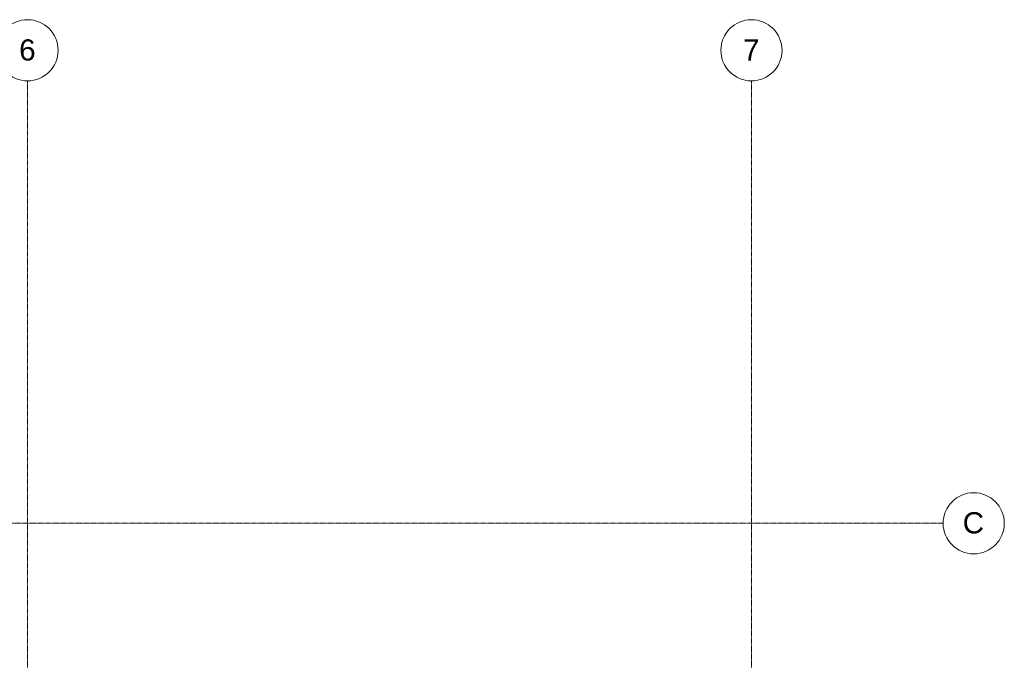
# Model space of a CAD drawing. Header units: millimetres. Extents: x -30105 to 31406, y -9487 to 39752.
# Tile 11 of 11: x 10479 to 31406, y 26140 to 39752. Entities that reach past the tile are written whole.
import ezdxf

# ---------------------------------------------------------------- set-up
doc = ezdxf.new("R2010")
doc.units = ezdxf.units.MM
doc.linetypes.add('Ligne de quadrillage', pattern=[22.225, 12.7, -3.175, 3.175, -3.175])
doc.layers.add('S-GRID', color=1, linetype='Continuous', lineweight=9)
doc.layers.add('S-GRID-IDEN', color=1, linetype='Continuous', lineweight=9)
doc.styles.add('Arial', font='arial.ttf', dxfattribs={"height": 450})

# ---------------------------------------------------------------- blocks, each defined once
blk = doc.blocks.new('Quadrillage - Extrémité de la ligne de quadrillage - Cercle-11506-Niveau 3')
at = {"layer": 'S-GRID-IDEN'}
blk.add_circle((0, 0), 6.5, dxfattribs=at)

msp = doc.modelspace()

# ---------------------------------------------------------------- linework, layer by layer
at = {"layer": 'S-GRID', "linetype": 'Ligne de quadrillage', "lineweight": 18}
for p, q in [((10645.885, -9486.555), (10645.885, 38451.89)), ((26031.644, -9486.555), (26031.644, 38451.89)), ((-30105.329, 29050.937), (30105.854, 29050.937))]:
    msp.add_line(p, q, dxfattribs=at)

# ---------------------------------------------------------------- block references
at = {"layer": 'S-GRID-IDEN', "xscale": 99.99999999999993, "yscale": 99.99999999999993, "zscale": 99.99999999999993}
for p in [(10645.885, 39101.89), (26031.644, 39101.89)]:
    msp.add_blockref('Quadrillage - Extrémité de la ligne de quadrillage - Cercle-11506-Niveau 3', p, dxfattribs=at)
at = {"layer": 'S-GRID-IDEN', "xscale": 99.99999999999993, "yscale": 99.99999999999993, "zscale": 99.99999999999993, "rotation": 269.9999999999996}
msp.add_blockref('Quadrillage - Extrémité de la ligne de quadrillage - Cercle-11506-Niveau 3', (30755.854, 29050.937), dxfattribs=at)

# ---------------------------------------------------------------- texts
at = {"layer": 'S-GRID-IDEN', "char_height": 450, "attachment_point": 1, "style": 'Arial'}
for s, insert, width in [('6', (10467.263, 39334.456), 424.89437), ('7', (25853.022, 39334.456), 424.89437), ('C', (30521.774, 29286.204), 553.16437)]:
    msp.add_mtext(s, dxfattribs=dict(at, insert=insert, width=width))

doc.saveas('drawing.dxf')
